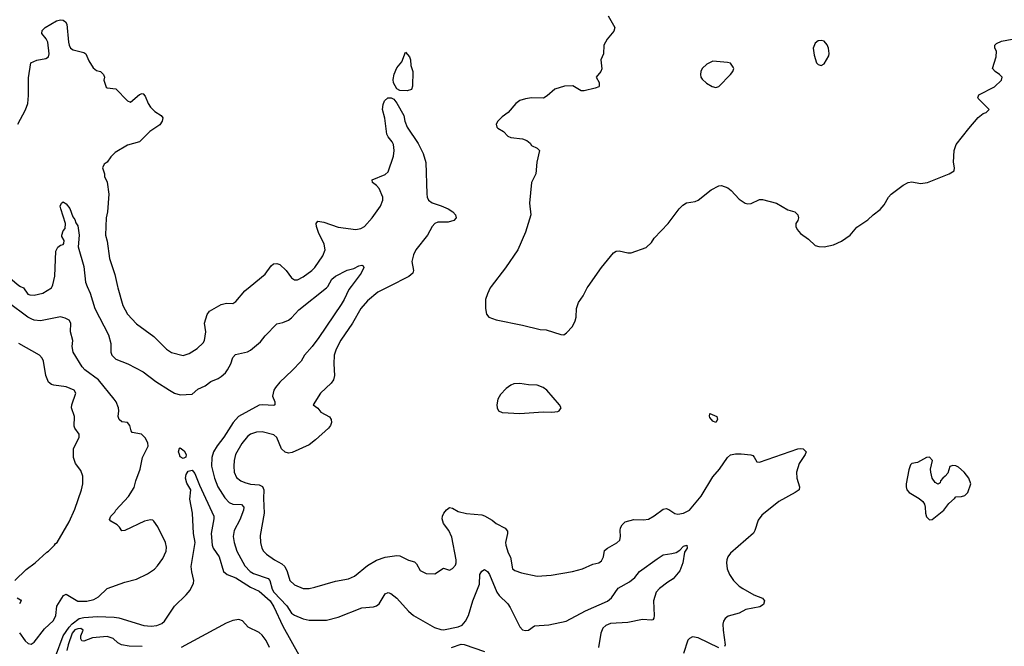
# Model space of a CAD drawing. Header units: inches. Extents: x 1839270 to 1929235, y 762242 to 910350.
# Tile 165 of 256: x 1861392 to 1868122, y 837539 to 841824. Entities that reach past the tile are written whole.
import ezdxf

# ---------------------------------------------------------------- set-up
doc = ezdxf.new("R2010")
doc.units = ezdxf.units.IN
doc.header["$MEASUREMENT"] = 0
doc.layers.add('B8863', color=7, linetype='Continuous')
doc.layers.add('B8864', color=7, linetype='Continuous')

msp = doc.modelspace()

# ---------------------------------------------------------------- linework, layer by layer
at = {"layer": 'B8863', "color": 5}
for points, elevation in [([(1861397.3, 840000), (1861417.3, 839990), (1861446.7, 839946.7), (1861461.7, 839941.7), (1861490, 839939.5), (1861550, 839954.9), (1861608.6, 839991.4), (1861613.7, 840000)], 560), ([(1861854.4, 840000), (1861874.5, 839954.5), (1861905.7, 839850), (1861999.4, 839670), (1862015.2, 839610), (1862014.4, 839550), (1862021.8, 839530), (1862050, 839502.9), (1862131.3, 839471.3), (1862236.9, 839416.9), (1862323.7, 839350), (1862415.8, 839290), (1862450, 839270.2), (1862490, 839258), (1862570, 839262.4), (1862610, 839298.5), (1862659.3, 839320.8), (1862699.6, 839350), (1862749, 839371), (1862770, 839384.9), (1862798.3, 839410), (1862812.6, 839430), (1862836, 839470), (1862850, 839513.4), (1862866.2, 839533.8), (1862948.1, 839551.9), (1862970, 839563.7), (1863039.1, 839620.9), (1863070, 839663), (1863150, 839744.9), (1863190, 839752.9), (1863230, 839770.2), (1863250, 839785.2), (1863299.6, 839840.4), (1863489.3, 839990.7), (1863498.6, 840000)], 560), ([(1862060.2, 840000), (1862062.4, 839990), (1862097.6, 839870), (1862130, 839810.3), (1862190, 839743.7), (1862310, 839657.6), (1862396.4, 839570), (1862430, 839548.7), (1862510, 839528.5), (1862550, 839542.4), (1862604.7, 839575.3), (1862646.7, 839613.3), (1862656.4, 839630), (1862663.8, 839690), (1862656.4, 839750), (1862673, 839807), (1862689.2, 839830.8), (1862770, 839877.6), (1862805.8, 839885.8), (1862850, 839884), (1862870, 839897.3), (1862931.8, 839970), (1862967.9, 840000)], 580), ([(1863657, 840000), (1863641, 839979), (1863610.2, 839910), (1863590, 839876.9), (1863435.9, 839650), (1863392.1, 839590), (1863338.9, 839530), (1863315.3, 839490), (1863255.2, 839424.8), (1863170, 839345.6), (1863141.5, 839310), (1863130.1, 839289.9), (1863121.2, 839250), (1863135.3, 839210), (1863136.4, 839190), (1863130, 839185.4), (1863050.7, 839190.7), (1863030, 839187.5), (1862887.1, 839110), (1862850.1, 839070), (1862787.5, 838970), (1862740.8, 838910), (1862716.1, 838870), (1862704.8, 838830), (1862704.1, 838770), (1862722.8, 838690), (1862746.3, 838630), (1862795, 838555), (1862823.2, 838523.2), (1862850, 838511), (1862909.3, 838509.3), (1862923.2, 838490), (1862920.9, 838470), (1862896.2, 838403.8), (1862858.9, 838330), (1862851, 838290), (1862857.1, 838250), (1862876.5, 838190), (1862931.8, 838090), (1862968.4, 838050), (1862990, 838035.9), (1863090, 838003.2), (1863101.9, 837990), (1863117.7, 837930), (1863129.7, 837910), (1863217, 837817), (1863250, 837764.7), (1863270, 837751.1), (1863330, 837727.3), (1863370, 837718.5), (1863490, 837718), (1863570, 837739.5), (1863730, 837802.4), (1863810, 837808.2), (1863830, 837815.5), (1863850, 837830.6), (1863890, 837899.1), (1863910, 837908), (1863930, 837899.3), (1863970, 837868.4), (1864050, 837779.5), (1864083, 837750), (1864226.7, 837666.7), (1864270, 837653.1), (1864290, 837651.5), (1864390, 837672.5), (1864415.5, 837684.5), (1864439.2, 837710), (1864458.8, 837750), (1864488.8, 837850), (1864535.7, 837964.3), (1864537.4, 838030), (1864550, 838052.7), (1864570, 838063.8), (1864590, 838050.4), (1864602.8, 838030), (1864652.8, 837910), (1864670, 837885.8), (1864729.3, 837829.3), (1864745.5, 837805.5), (1864810, 837671.8), (1864830, 837652.7), (1864850, 837647.1), (1864870, 837650.4), (1864910, 837679.5), (1865010, 837685.7), (1865128.3, 837711.7), (1865259.4, 837780.6), (1865410, 837847.6), (1865436.5, 837870), (1865483.3, 837936.7), (1865559.5, 837980.5), (1865597.4, 838010), (1865629.6, 838050), (1865750, 838137.1), (1865790, 838164), (1865850, 838172.7), (1865878.3, 838181.7), (1865903.9, 838196.1), (1865930, 838224), (1865951.5, 838231.5), (1865953.4, 838210), (1865937.3, 838182.7), (1865925.7, 838110), (1865905.1, 838054.9), (1865859.2, 838000.8), (1865821.8, 837978.2), (1865765.2, 837934.8), (1865742, 837910), (1865725.5, 837850), (1865729.2, 837750.8), (1865727.4, 837732.6), (1865718.7, 837721.3), (1865710, 837716.9), (1865650, 837721.6), (1865550, 837702.2), (1865430, 837694.6), (1865398.2, 837681.8), (1865377.7, 837662.3), (1865364.1, 837630), (1865347.8, 837530)], 560), ([(1863916.7, 840000), (1863839, 839961), (1863770, 839901.5), (1863724.7, 839850), (1863666.6, 839750), (1863587.5, 839632.5), (1863555.2, 839570), (1863542.3, 839530), (1863539.3, 839470), (1863543.2, 839390), (1863537.7, 839362.3), (1863521.9, 839338.1), (1863448, 839270), (1863398, 839190), (1863430, 839168), (1863450, 839139.3), (1863510, 839107.3), (1863520.4, 839090), (1863524.4, 839070), (1863517.6, 839050), (1863503.1, 839030), (1863414.6, 838950), (1863370, 838916.1), (1863255.3, 838864.7), (1863230, 838860.4), (1863207.5, 838867.5), (1863181.6, 838890), (1863150, 838966), (1863130, 838985.6), (1863050, 839006.6), (1863010, 839003), (1862970, 838989.6), (1862950, 838973.6), (1862910, 838925.1), (1862867.2, 838850), (1862857.8, 838810), (1862855.2, 838770), (1862858.6, 838730), (1862873.7, 838693.7), (1862904.4, 838670), (1862930, 838658.2), (1862968.7, 838648.7), (1863030, 838644.2), (1863052, 838632), (1863061.2, 838610), (1863057.5, 838550), (1863062.3, 838450), (1863036.4, 838296.4), (1863037.6, 838250), (1863048, 838210), (1863059, 838190), (1863078, 838170), (1863134.9, 838130), (1863183, 838103), (1863204.1, 838084.1), (1863221.3, 838050), (1863238.6, 837990), (1863270, 837959.1), (1863330, 837934.4), (1863370, 837935.2), (1863410, 837942.6), (1863550, 837983.5), (1863640, 838000), (1863681.4, 838018.6), (1863768.9, 838091.1), (1863830, 838127.2), (1863890, 838147.8), (1863970, 838159.8), (1863990, 838157.8), (1864050, 838127.2), (1864090, 838116.5), (1864103.7, 838103.7), (1864130, 838057.6), (1864170, 838037.7), (1864230, 838033.7), (1864290, 838073.4), (1864330, 838060.7), (1864350, 838070.7), (1864370, 838094), (1864376.4, 838110), (1864376.4, 838130), (1864346.1, 838286.1), (1864325.1, 838330), (1864290, 838379.5), (1864280.4, 838410), (1864282, 838430), (1864291, 838449), (1864310, 838472.7), (1864330, 838488), (1864350, 838483.8), (1864390, 838461.5), (1864447.2, 838447.2), (1864550, 838438.2), (1864570, 838431.3), (1864622.7, 838402.7), (1864650, 838379.1), (1864710, 838347.7), (1864726, 838326), (1864726.4, 838310), (1864712.4, 838250), (1864714.2, 838230), (1864730, 838178), (1864747.9, 838147.9), (1864761.7, 838070), (1864776.9, 838056.9), (1864821.4, 838041.4), (1864930, 838018.7), (1865024.9, 838024.9), (1865170, 838050.1), (1865238.4, 838070), (1865310, 838101.1), (1865350, 838111), (1865370, 838123.6), (1865383.4, 838150), (1865390, 838193.4), (1865409.7, 838210.3), (1865473.9, 838246.1), (1865494, 838266), (1865499.6, 838290), (1865496.2, 838330), (1865499.5, 838350), (1865509.6, 838370.4), (1865529.7, 838390.3), (1865590, 838405.8), (1865655.6, 838404.4), (1865690, 838408.8), (1865729.7, 838430.3), (1865790, 838477.1), (1865810, 838480.4), (1865830, 838474.4), (1865870, 838447.7), (1865890, 838443.8), (1865930, 838448.9), (1865970, 838470.3), (1866050, 838564.9), (1866130, 838698.7), (1866175.6, 838750), (1866229.2, 838830.8), (1866250, 838848), (1866285.5, 838854.5), (1866324.6, 838855.4), (1866389.3, 838849.3), (1866403.6, 838843.6), (1866412.9, 838832.9), (1866430, 838801.3), (1866450, 838797.4), (1866710, 838888.7), (1866730, 838892.7), (1866748.4, 838888.4), (1866767.7, 838870), (1866762, 838850), (1866720.8, 838790), (1866702.3, 838730), (1866704.2, 838690), (1866721.3, 838630), (1866719.3, 838610), (1866693.4, 838590), (1866581.3, 838530), (1866464.3, 838435.7), (1866439.3, 838400.7), (1866417.7, 838330), (1866407.4, 838312.6), (1866250, 838176.2), (1866232.4, 838150), (1866226.4, 838130), (1866222.4, 838110), (1866228.4, 838070), (1866244.4, 838030), (1866270.4, 837990), (1866310.2, 837950.2), (1866334.7, 837934.7), (1866410, 837891.1), (1866469, 837869), (1866483.7, 837850), (1866476, 837824), (1866451.7, 837808.3), (1866355.5, 837790), (1866310, 837765.5), (1866235.8, 837744.2), (1866214.9, 837730), (1866203.2, 837710), (1866198.6, 837690), (1866199.7, 837650), (1866214.6, 837550), (1866210, 837537.2)], 580), ([(1864615.8, 840000), (1864608, 839990), (1864590.5, 839950), (1864576.3, 839910), (1864575.5, 839850), (1864582, 839810), (1864598, 839790), (1864650, 839770.6), (1864830, 839735.5), (1864950, 839704.9), (1864990, 839703), (1865090, 839670.5), (1865111.3, 839668.7), (1865130, 839682), (1865170, 839726.7), (1865190, 839764.9), (1865196.3, 839790), (1865198, 839850), (1865204.5, 839870), (1865211.8, 839890), (1865243.7, 839936.3), (1865270.7, 839990), (1865277.9, 840000)], 620), ([(1861390.2, 837630.2), (1861430, 837577.3), (1861450, 837559.1), (1861470, 837554), (1861490, 837567.3), (1861561.9, 837658.1), (1861623.3, 837716.7), (1861639, 837750), (1861646.6, 837813.4), (1861692.6, 837887.4), (1861710, 837896.1), (1861790, 837848.2), (1861850, 837847.2), (1861899.8, 837860.2), (1861930, 837878.2), (1861990, 837935.2), (1862110, 837978.2), (1862190, 837999), (1862266, 838034), (1862312.5, 838067.5), (1862334.5, 838090), (1862370, 838140.7), (1862393, 838190), (1862396.1, 838216.1), (1862389.6, 838250), (1862335.4, 838355.4), (1862310, 838395.1), (1862301, 838401), (1862285.1, 838405.1), (1862244.7, 838395.3), (1862111.3, 838330), (1862090, 838328.7), (1862074.6, 838354.6), (1862058, 838370), (1862014.6, 838394.6), (1862006.3, 838406.3), (1862016, 838430), (1862043.5, 838456.5), (1862048.8, 838470), (1862136.8, 838563.3), (1862175, 838625), (1862186.2, 838670), (1862215.4, 838750), (1862231.1, 838830), (1862271.3, 838908.7), (1862268.1, 838930), (1862250, 838964.1), (1862224.4, 838990), (1862161.7, 839001.7), (1862153.1, 839013.1), (1862144.1, 839050), (1862130, 839069.7), (1862090, 839073.8), (1862070.9, 839090), (1862065, 839110), (1862069.8, 839150), (1862067.6, 839170), (1862051.7, 839210), (1862038.8, 839230), (1861930, 839361.7), (1861838, 839430), (1861818.2, 839450), (1861757.6, 839550), (1861751.7, 839590), (1861755.4, 839630), (1861739.8, 839690), (1861742, 839750), (1861729.4, 839770), (1861703.9, 839783.9), (1861670, 839791.1), (1861534.4, 839765.6), (1861490, 839769.8), (1861475.7, 839775.7), (1861447.3, 839790), (1861313.2, 839890)], 560), ([(1861358.4, 837990), (1861436, 838064), (1861497.2, 838110), (1861576.9, 838183.1), (1861589.6, 838190), (1861629.3, 838230), (1861636.9, 838243.1), (1861649, 838250), (1861729.6, 838390.4), (1861770, 838478), (1861814.5, 838610), (1861822.7, 838650), (1861823.2, 838703.2), (1861810, 838742), (1861774, 838790), (1861759, 838830), (1861759.3, 838890), (1861797.6, 838970), (1861798.4, 838990), (1861769.3, 839030), (1861764.8, 839044.8), (1861765.6, 839110), (1861747, 839170), (1861747.6, 839190), (1861775.8, 839270), (1861765.1, 839290), (1861710, 839313.7), (1861624.9, 839324.9), (1861609.8, 839329.8), (1861590, 839345.1), (1861569.7, 839390), (1861554.8, 839490), (1861546, 839510), (1861526.6, 839530), (1861385.2, 839610)], 580), ([(1861636.9, 837470), (1861689.9, 837610), (1861729.9, 837670), (1861750, 837692.2), (1861799.6, 837730), (1861830, 837736.8), (1861923, 837743), (1862038.9, 837738.9), (1862070, 837733.8), (1862241.4, 837681.4), (1862290, 837676.3), (1862330, 837681.1), (1862364.7, 837695.3), (1862383, 837710), (1862450, 837813.7), (1862529.8, 837890.2), (1862557, 837923), (1862580.5, 837970), (1862581.6, 837990), (1862567.7, 838047.7), (1862564.8, 838084.8), (1862592.3, 838250), (1862579.8, 838310), (1862573.5, 838450), (1862554.7, 838545.3), (1862560.9, 838610), (1862534.1, 838654.1), (1862526.2, 838690), (1862530, 838714), (1862544.1, 838735.9), (1862570, 838743.7), (1862590, 838721.6), (1862620.6, 838640.6), (1862718, 838430), (1862719.7, 838410), (1862699.8, 838310), (1862706.7, 838230), (1862714.1, 838210), (1862754.5, 838150), (1862786, 838050), (1862810, 838030.1), (1862870, 838008.4), (1862970, 837943.3), (1863030, 837916.1), (1863103.1, 837850), (1863130.1, 837810), (1863190, 837675.8), (1863299.7, 837479.7)], 540), ([(1861374, 837870), (1861398, 837858), (1861402, 837850), (1861390.7, 837829.3)], 560), ([(1863100.5, 837530), (1863077.9, 837577.9), (1863050, 837616), (1863030, 837632.7), (1862954.5, 837670), (1862914.3, 837714.3), (1862890, 837722.7), (1862850, 837715.4), (1862803.5, 837696.5), (1862496.8, 837530)], 540), ([(1862230, 837538.4), (1862140.5, 837540.5), (1862088.7, 837550), (1862062.7, 837562.7), (1862030, 837593.2), (1861990, 837606), (1861890, 837598), (1861830, 837574), (1861816.4, 837576.4), (1861809.3, 837589.3), (1861809.3, 837610), (1861825.2, 837650), (1861810, 837660.9), (1861790, 837657.6), (1861768.9, 837651.1), (1861750, 837629.2), (1861723, 837550), (1861714, 837510)], 540), ([(1866170, 837528.6), (1866030, 837597.3), (1865990, 837603), (1865970, 837593.6), (1865959.6, 837580.4), (1865929.3, 837490.7)], 580), ([(1864344.4, 837530), (1864410, 837553.7), (1864430, 837551.4), (1864570, 837504.3)], 540)]:
    msp.add_lwpolyline(points, dxfattribs=dict(at, elevation=elevation))
for points, elevation in [([(1864810, 839337.4), (1864770, 839334.7), (1864750, 839326), (1864717.3, 839302.7), (1864679.5, 839260.5), (1864660.7, 839230), (1864653, 839190), (1864654.9, 839170), (1864665.5, 839150), (1864690, 839137.6), (1864810, 839131.6), (1864970, 839142), (1865030, 839139.3), (1865070, 839145.5), (1865079, 839150), (1865093.2, 839170), (1865082.7, 839190), (1864996.2, 839290), (1864970, 839309.6), (1864930, 839324.7), (1864870, 839328)], 620), ([(1866150, 839069.6), (1866130, 839079), (1866110, 839104), (1866106.6, 839113.4), (1866109.5, 839130.5), (1866158, 839110), (1866161, 839090)], 580), ([(1862510, 838822.7), (1862490, 838835.1), (1862483.5, 838850), (1862478, 838870), (1862484.8, 838895.2), (1862490, 838896.3), (1862516.9, 838876.9), (1862530, 838851), (1862527.5, 838832.5)], 540), ([(1867610, 838831.5), (1867590, 838829.4), (1867530, 838797.2), (1867490.9, 838789.1), (1867480.7, 838779.3), (1867470, 838746), (1867450.7, 838650), (1867450.6, 838630), (1867457.1, 838610), (1867472.4, 838590), (1867540.5, 838550), (1867564.9, 838530), (1867577, 838510), (1867582, 838490), (1867583, 838450), (1867590, 838424.7), (1867610, 838404.7), (1867630, 838406), (1867709.2, 838470), (1867743.3, 838516.7), (1867782, 838550), (1867790, 838562), (1867830, 838562.8), (1867853.2, 838570), (1867872.3, 838590), (1867892.7, 838650), (1867879, 838690), (1867848.7, 838730), (1867810, 838764), (1867790, 838773.2), (1867770, 838776), (1867750, 838768), (1867737.3, 838722.7), (1867718.5, 838701.5), (1867701, 838690), (1867686, 838670), (1867683.6, 838656.4), (1867670, 838648), (1867650, 838659), (1867630, 838689), (1867619.5, 838730), (1867618, 838750), (1867632, 838810)], 620)]:
    msp.add_lwpolyline(points, close=True, dxfattribs=dict(at, elevation=elevation))
at = {"layer": 'B8864', "color": 5}
for points, elevation in [([(1861378.4, 841110), (1861432.8, 841207.2), (1861447, 841250), (1861453.2, 841306.8), (1861452.9, 841427.1), (1861468, 841530), (1861510, 841547.2), (1861570, 841558.3), (1861590, 841570.8), (1861594.4, 841590), (1861585.5, 841670), (1861573.8, 841693.8), (1861543.9, 841730), (1861546.2, 841750), (1861567.2, 841770), (1861642.6, 841817.4), (1861670, 841823.3), (1861690, 841819.8), (1861705.5, 841810), (1861713.4, 841793.4), (1861725.5, 841670), (1861729.2, 841650), (1861739.8, 841630), (1861757.2, 841617.2), (1861830, 841598.9), (1861843.6, 841590), (1861863.6, 841543.6), (1861894.3, 841494.3), (1861917.6, 841477.6), (1861944.7, 841470), (1861966, 841450), (1861970.8, 841430), (1861966.8, 841410), (1861983.4, 841363.4), (1861990, 841358.8), (1862050, 841351.3), (1862128.3, 841268.3), (1862150, 841260.7), (1862210, 841313.4), (1862230, 841318.8), (1862236.3, 841316.3), (1862250, 841302), (1862270.5, 841250.5), (1862286.4, 841226.4), (1862316.7, 841196.7), (1862358, 841170), (1862370, 841152), (1862365.5, 841130), (1862350, 841104.5), (1862281.3, 841058.7), (1862210, 840989.6), (1862130, 840965.1), (1862044.7, 840915.3), (1862014.6, 840885.4), (1861990, 840848.7), (1861970, 840835.3), (1861958, 840810), (1861972, 840770), (1861972.7, 840752.7), (1861990, 840714), (1862002, 840630), (1861991.4, 840510), (1861982.3, 840470), (1861977.6, 840350), (1861991.1, 840310), (1862006, 840190), (1862041.7, 840081.7), (1862060.2, 840000)], 580), ([(1865414.4, 841850), (1865459.1, 841770), (1865454.2, 841745.8), (1865406.8, 841690), (1865386, 841650), (1865382, 841590), (1865364.7, 841550), (1865370.9, 841489.1), (1865364.7, 841470), (1865332, 841430), (1865354, 841394), (1865354, 841370), (1865350, 841365.2), (1865325.2, 841354.8), (1865250, 841338.4), (1865230, 841338), (1865172.7, 841372.7), (1865116, 841370), (1865050.8, 841350), (1864997, 841303), (1864972, 841288), (1864890, 841288.7), (1864850, 841283.9), (1864810, 841272.3), (1864782.4, 841250), (1864730, 841189.3), (1864690, 841160.9), (1864660.5, 841130), (1864648.4, 841110), (1864653.4, 841090), (1864661.4, 841081.4), (1864698.9, 841058.9), (1864727.7, 841027.7), (1864750, 841019.5), (1864830, 841008.4), (1864858.3, 840998.3), (1864880.7, 840980.7), (1864890, 840964.7), (1864930, 840944.7), (1864944.7, 840930), (1864927.7, 840850), (1864919.1, 840770), (1864891, 840710), (1864877.1, 840570), (1864886.7, 840490), (1864849, 840371), (1864796.4, 840250), (1864713.8, 840126.2), (1864615.8, 840000)], 620), ([(1865277.9, 840000), (1865370, 840129.3), (1865450, 840228.7), (1865470, 840240.5), (1865490, 840243.7), (1865550, 840229.2), (1865571, 840229), (1865673.8, 840266.2), (1865710, 840301), (1865730, 840331), (1865824, 840430), (1865899, 840530), (1865924.8, 840555.2), (1865950, 840570.7), (1866010, 840580.4), (1866030, 840589.1), (1866119.3, 840660.7), (1866170, 840687), (1866190, 840689.3), (1866233.2, 840673.2), (1866255.7, 840655.7), (1866310, 840596.5), (1866350, 840568.8), (1866370, 840563.8), (1866392.7, 840567.3), (1866450, 840594.8), (1866470, 840594.8), (1866564.7, 840570), (1866643.4, 840523.4), (1866691.3, 840510), (1866711, 840490), (1866716, 840470), (1866711.3, 840450), (1866698, 840430), (1866698, 840410), (1866706, 840390), (1866730, 840361), (1866784.1, 840324.1), (1866830, 840280.7), (1866853.4, 840273.4), (1866890, 840270.7), (1866955.5, 840284.5), (1867009.3, 840310.7), (1867069.3, 840350.7), (1867113.6, 840406.4), (1867190, 840454.8), (1867226, 840490), (1867273.9, 840526.1), (1867301.7, 840558.3), (1867331.8, 840610), (1867349.6, 840630), (1867430, 840692.2), (1867464, 840710), (1867490, 840714.4), (1867550, 840704.9), (1867597.2, 840710), (1867745.2, 840770), (1867779.3, 840790), (1867782, 840810), (1867775.4, 840850), (1867778.6, 840930), (1867793.6, 840970), (1867878.8, 841081.2), (1867944.5, 841155.5), (1867977.2, 841182.8), (1867999.3, 841190), (1868019, 841210), (1867944.7, 841284.7), (1867942, 841290), (1867948, 841310), (1868054.8, 841365.2), (1868102, 841410), (1868108.7, 841430), (1868089, 841450), (1868059, 841470), (1868042, 841490), (1868066, 841570), (1868068.9, 841608.9), (1868058, 841630), (1868058, 841650), (1868070, 841662), (1868102.7, 841677.3), (1868236.6, 841703.4)], 620), ([(1862967.9, 840000), (1863070, 840084.9), (1863110, 840140.5), (1863126.5, 840153.5), (1863150, 840156.5), (1863170.4, 840150), (1863213.7, 840110), (1863250, 840059.1), (1863270, 840044.4), (1863290, 840046), (1863330, 840065.2), (1863390, 840108.9), (1863410, 840130.4), (1863464, 840210), (1863481.1, 840250), (1863473.5, 840290), (1863434.8, 840370), (1863420.4, 840410), (1863418.7, 840430), (1863430, 840445.5), (1863470, 840438.8), (1863570, 840404.4), (1863690, 840389.3), (1863723, 840397), (1863749, 840411), (1863800.4, 840470), (1863858.7, 840550), (1863874.5, 840590), (1863874.8, 840610), (1863850, 840669.5), (1863830, 840691.3), (1863804.5, 840710), (1863800.9, 840730), (1863890, 840766), (1863910, 840782.6), (1863947.2, 840890), (1863950.7, 840930), (1863947, 840970), (1863938.2, 840990), (1863910, 841023.1), (1863902.4, 841042.4), (1863887.6, 841150), (1863873.1, 841210), (1863876, 841244), (1863885.6, 841270), (1863909.4, 841290.6), (1863930.1, 841290.1), (1863950, 841280.2), (1863970, 841254), (1864017.8, 841170), (1864024.5, 841130), (1864039.7, 841090), (1864116.5, 840976.5), (1864150.9, 840910), (1864168.4, 840848.4), (1864174.3, 840634.3), (1864178.3, 840610), (1864187.2, 840590), (1864212, 840572), (1864272.2, 840552.2), (1864320.5, 840530), (1864353, 840510), (1864370.5, 840490), (1864376.3, 840470), (1864360.7, 840450), (1864320.7, 840439.3), (1864250, 840439.3), (1864230.2, 840429.8), (1864211.8, 840410), (1864180.2, 840350), (1864098.9, 840250), (1864083.4, 840216.6), (1864073.4, 840170), (1864083, 840110), (1864078.5, 840090), (1864052.1, 840067.9), (1863916.7, 840000)], 580), ([(1861613.7, 840000), (1861619.7, 840010), (1861631.8, 840070), (1861639.7, 840240.3), (1861651.8, 840268.2), (1861670, 840282.8), (1861690, 840287.3), (1861693.6, 840293.6), (1861695.3, 840315.3), (1861681.2, 840341.2), (1861681.2, 840350), (1861690, 840381), (1861702.7, 840397.3), (1861706, 840430), (1861673.2, 840530), (1861669.3, 840550), (1861678, 840570), (1861690, 840578), (1861710, 840564.7), (1861733.8, 840533.8), (1861755.9, 840475.9), (1861770, 840458), (1861776.1, 840436.1), (1861790, 840414.8), (1861798.7, 840350), (1861792.6, 840270), (1861830, 840136), (1861841.2, 840030), (1861854.4, 840000)], 560), ([(1863498.6, 840000), (1863499.3, 840000.7), (1863526, 840050), (1863549.8, 840070), (1863630, 840112.4), (1863676.3, 840123.7), (1863710, 840140.7), (1863730, 840144.7), (1863739.8, 840139.8), (1863744.7, 840130), (1863726, 840090), (1863657, 840000)], 560), ([(1861297.9, 840000), (1861299, 840001), (1861314, 840046), (1861330, 840054.8), (1861385.8, 840005.8), (1861397.3, 840000)], 560)]:
    msp.add_lwpolyline(points, dxfattribs=dict(at, elevation=elevation))
for points, elevation in [([(1866870, 841682.7), (1866850, 841679.3), (1866830, 841664), (1866816.3, 841630), (1866822.5, 841582.5), (1866838, 841530), (1866850, 841518), (1866870, 841511.3), (1866890, 841522), (1866923.2, 841576.8), (1866926, 841594), (1866919.5, 841630), (1866911.3, 841651.3), (1866890, 841677.2)], 640), ([(1864041.6, 841338.4), (1863990, 841339.8), (1863970, 841352.4), (1863948.2, 841391.8), (1863945.7, 841414.3), (1863951.5, 841451.5), (1863970, 841495.3), (1864004.4, 841535.6), (1864030, 841601), (1864057, 841570), (1864064.4, 841550), (1864066, 841510), (1864079.5, 841470), (1864077.3, 841370), (1864070, 841346.6)], 580), ([(1866130, 841539.8), (1866090, 841520.2), (1866057.8, 841490), (1866048.1, 841470), (1866046.1, 841450), (1866048.7, 841430), (1866057.9, 841417.9), (1866087.7, 841390), (1866126.2, 841366.2), (1866150, 841361.5), (1866170, 841368.4), (1866251, 841449), (1866266.5, 841470), (1866272.4, 841490), (1866270, 841499.5), (1866250, 841526.4), (1866230, 841532)], 640)]:
    msp.add_lwpolyline(points, close=True, dxfattribs=dict(at, elevation=elevation))

doc.saveas('drawing.dxf')
